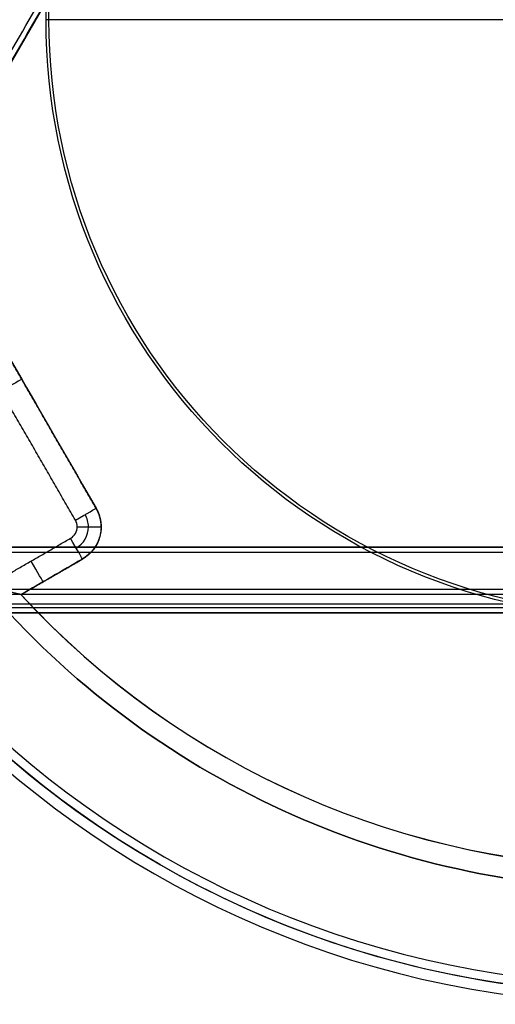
# Model space of a CAD drawing. Header units: millimetres. Extents: x -231 to 231, y -185 to 265.
# Tile 13 of 29: x -118 to -28, y -185 to 0. Entities that reach past the tile are written whole.
import ezdxf

# ---------------------------------------------------------------- set-up
doc = ezdxf.new("R2010")
doc.units = ezdxf.units.MM
doc.layers.add('Layer 01', color=7, linetype='Continuous', true_color=0x000000)

msp = doc.modelspace()

# ---------------------------------------------------------------- linework, layer by layer
at = {"layer": 'Layer 01', "color": 254, "true_color": 0xcad1ee}
for p, q in [((-7.08, 186.2, 323.5), (-164.79, -86.97, 323.5)), ((-164.79, -86.97, 309.5), (-7.08, 186.2, 309.5)), ((-103.17, -91.9, 779.14), (-131.17, -43.4, 779.14)), ((-103.17, -91.9, 765.3), (-131.17, -43.4, 765.3)), ((-117.17, -67.65, 765.3), (-117.17, -67.65, 792.76)), ((-102.23, -95.4, 793.09), (-102.23, -95.4, 765.3)), ((-157.72, -99.23, 323.5), (157.72, -99.23, 323.5)), ((-117.33, -108.16, 779.7), (-105.73, -101.46, 779.7)), ((-111.53, -104.81, 765.3), (-111.53, -104.81, 793.84)), ((-166.84, -109.87, 323.62), (166.84, -109.87, 323.62))]:
    msp.add_line(p, q, dxfattribs=at)
for centre, radius, start, end in [((0, 0, 762.8), 185.22, 0, 180), ((0, 0, 780.15), 185.22, 0, 180), ((0, 0, 799.5), 183.22, 0, 180), ((0, 0, 760.8), 183.22, 95.4649, 180), ((0, 0, 799.5), 181.5, 0, 180), ((0, 0, 760.8), 163.57, 100.7462, 199.2538), ((0, 0, 764.8), 159.58, 102.6596, 197.3404), ((0, 0, 779.45), 159.57, 102.6698, 197.3302), ((0, 0, 797.5), 185.22, 180, 0), ((0, 0, 762.8), 185.22, 180, 0), ((0, 0, 780.15), 185.22, 180, 0), ((0, 0, 799.5), 181.5, 180, 0), ((-109.23, -95.4, 765.3), 7, 360, 30), ((-109.23, -95.4, 760.8), 2.5, 0, 30), ((-109.23, -95.4, 761.33), 4.62, 0, 30), ((-109.23, -95.4, 760.8), 2.5, 300, 0), ((-109.23, -95.4, 761.33), 4.62, 300, 0), ((0, 0, 760.8), 183.22, 215.4649, 324.5351), ((0, 0, 760.8), 163.57, 220.7462, 319.2538), ((0, 0, 764.8), 159.58, 222.6596, 317.3404), ((0, 0, 794.11), 159.57, 222.6698, 317.3302), ((0, 0, 779.45), 159.57, 222.6698, 317.3302)]:
    msp.add_arc(centre, radius, start, end, dxfattribs=at)
at = {"layer": 'Layer 01', "color": 254, "true_color": 0xcad1ee, "extrusion": (0, 0, -1)}
for centre, radius, start, end in [((0, 0, -797.5), 185.22, 0, 180), ((0, 0, -799.5), 183.22, 0, 180), ((0, 0, -760.8), 163.57, 340.7462, 79.2538), ((0, 0, -794.11), 159.57, 0, 77.3302), ((0, 0, -790.63), 112.6, 0, 180), ((0, 0, -795.6), 112.04, 0, 180), ((0, 0, -799.5), 183.22, 180, 0), ((0, 0, -790.63), 112.6, 180, 0), ((0, 0, -795.6), 112.04, 180, 0), ((109.23, -95.4, -779.4), 7, 150, 240), ((109.23, -95.4, -765.3), 7, 180, 240), ((0, 0, -760.8), 163.57, 220.7462, 319.2538)]:
    msp.add_arc(centre, radius, start, end, dxfattribs=at)
at = {"layer": 'Layer 01', "color": 254, "true_color": 0xcad1ee, "extrusion": (0, 1, 0)}
for radius in [1000, 1005]:
    msp.add_arc((0, 1789.3), radius, 270, 276.43292, dxfattribs=at)
at = {"layer": 'Layer 01', "color": 254, "true_color": 0xcad1ee, "extrusion": (-0.5, 0.866025, 0)}
msp.add_arc((139.79, 765.3), 4.5, 180, 270, dxfattribs=at)
at = {"layer": 'Layer 01', "color": 254, "true_color": 0xcad1ee, "extrusion": (0.5, -0.866025, -1.54198e-15)}
msp.add_arc((-139.79, 765.3, 28), 4.5, 270, 0, dxfattribs=at)
at = {"layer": 'Layer 01', "color": 254, "true_color": 0xcad1ee, "extrusion": (0, -1, 0)}
msp.add_arc((-106.73, 765.3, 95.4), 4.5, 270, 0, dxfattribs=at)
at = {"layer": 'Layer 01', "color": 254, "true_color": 0xcad1ee, "extrusion": (0.866025, 0.5, 0)}
for centre in [(-30.5, 765.3, -142.29), (-30.5, 765.3, -150.87)]:
    msp.add_arc(centre, 4.5, 180, 270, dxfattribs=at)
at = {"layer": 'Layer 01', "color": 254, "true_color": 0xcad1ee}
for points, degree in [([(-180.55, -89.54, 309.5), (-96.64, 55.8, 309.5), (-12.73, 201.14, 309.5)], 2), ([(-12.72, 201.13, 309.62), (-96.64, 55.79, 309.62), (-180.55, -89.55, 309.62)], 2), ([(-11.86, 200.64, 308.5), (-95.78, 55.3, 308.5), (-179.69, -90.04, 308.5)], 2), ([(-176.59, -89.55, 337.62), (-93.67, 54.08, 337.62), (-10.74, 197.71, 337.62)], 2), ([(-9.88, 197.21, 338.5), (-92.81, 53.58, 338.5), (-175.73, -90.04, 338.5)], 2), ([(-165.66, -86.47, 338.5), (-86.8, 50.12, 338.5), (-7.94, 186.7, 338.5)], 2), ([(-165.66, -86.47, 308.5), (-86.8, 50.12, 308.5), (-7.94, 186.7, 308.5)], 2), ([(-164.79, -86.97, 337.5), (-85.94, 49.62, 337.5), (-7.08, 186.2, 337.5)], 2), ([(-7.08, 186.2, 309.5), (-85.94, 49.62, 309.5), (-164.79, -86.97, 309.5)], 2), ([(-103.17, -91.9, 765.3), (-117.17, -67.65, 765.3), (-131.17, -43.4, 765.3)], 2), ([(-131.17, -43.4, 792.97), (-126.5, -51.48, 792.84), (-117.17, -67.65, 792.69), (-107.84, -83.81, 792.84), (-103.17, -91.9, 792.97)], 3), ([(-107.07, -94.15, 760.8), (-121.07, -69.9, 760.8), (-135.07, -45.65, 760.8)], 2), ([(-103.17, -91.9, 792.97), (-103.17, -91.9, 779.14), (-103.17, -91.9, 765.3)], 2), ([(-123.93, -106.77, 760.8), (-115.95, -102.16, 760.8), (-107.98, -97.56, 760.8)], 2), ([(157.72, -99.23, 337.5), (0, -99.23, 337.5), (-157.72, -99.23, 337.5)], 2), ([(-157.72, -99.23, 309.5), (0, -99.23, 309.5), (157.72, -99.23, 309.5)], 2), ([(157.72, -100.23, 338.5), (0, -100.23, 338.5), (-157.72, -100.23, 338.5)], 2), ([(157.72, -100.23, 308.5), (0, -100.23, 308.5), (-157.72, -100.23, 308.5)], 2), ([(-117.33, -108.16, 765.3), (-111.53, -104.81, 765.3), (-105.73, -101.46, 765.3)], 2), ([(-105.73, -101.46, 793.51), (-109.6, -103.69, 793.75), (-113.46, -105.92, 793.95), (-117.33, -108.16, 794.11)], 3), ([(-105.73, -101.46, 765.3), (-105.73, -101.46, 779.4), (-105.73, -101.46, 793.51)], 2), ([(-165.85, -107.16, 338.5), (0, -107.16, 338.5), (165.85, -107.16, 338.5)], 2), ([(165.85, -108.16, 337.62), (0, -108.16, 337.62), (-165.85, -108.16, 337.62)], 2), ([(-117.33, -108.16, 765.3), (-117.33, -108.16, 765.13), (-117.34, -108.15, 764.97), (-117.35, -108.13, 764.8)], 3), ([(-117.33, -108.16, 794.11), (-117.33, -108.16, 779.7), (-117.33, -108.16, 765.3)], 2), ([(-167.83, -110.59, 308.5), (0, -110.59, 308.5), (167.83, -110.59, 308.5)], 2), ([(-167.83, -111.58, 309.62), (0, -111.58, 309.62), (167.83, -111.58, 309.62)], 2), ([(167.83, -111.59, 309.5), (0, -111.59, 309.5), (-167.83, -111.59, 309.5)], 2)]:
    msp.add_open_spline(points, degree=degree, dxfattribs=at)
for points, knots in [([(-103.17, -91.9, 792.97), (-102.94, -92.3, 792.98), (-102.75, -92.71, 792.99), (-102.53, -93.36, 793.01), (-102.47, -93.58, 793.01), (-102.36, -94.03, 793.03), (-102.32, -94.26, 793.04), (-102.23, -94.94, 793.06), (-102.22, -95.4, 793.09), (-102.28, -96.31, 793.13), (-102.35, -96.77, 793.16), (-102.59, -97.65, 793.21), (-102.75, -98.08, 793.23), (-103.05, -98.69, 793.27), (-103.16, -98.9, 793.29), (-103.41, -99.29, 793.32), (-103.54, -99.47, 793.33), (-103.95, -100.01, 793.37), (-104.27, -100.35, 793.4), (-104.96, -100.96, 793.45), (-105.33, -101.23, 793.48), (-105.73, -101.46, 793.51)], [-11.023925, -11.023925, -11.023925, -11.023925, -9.645934, -9.645934, -8.956939, -8.956939, -8.267944, -8.267944, -6.889953, -6.889953, -5.511962, -5.511962, -4.133972, -4.133972, -3.444976, -3.444976, -2.755981, -2.755981, -1.377991, -1.377991, 0, 0, 0, 0]), ([(-123.93, -106.77, 760.8), (-123.23, -106.9, 760.8), (-122.54, -107.04, 760.87), (-121.18, -107.3, 761.16), (-120.52, -107.42, 761.38), (-119.59, -107.6, 761.84), (-119.28, -107.66, 762.02), (-118.72, -107.77, 762.43), (-118.46, -107.83, 762.66), (-117.98, -107.93, 763.18), (-117.78, -107.98, 763.47), (-117.47, -108.07, 764.11), (-117.38, -108.1, 764.44), (-117.35, -108.13, 764.8)], [-8.500709, -8.500709, -8.500709, -8.500709, -6.375531, -6.375531, -4.250354, -4.250354, -3.187766, -3.187766, -2.125177, -2.125177, -1.062589, -1.062589, 0, 0, 0, 0])]:
    msp.add_open_spline(points, degree=3, knots=knots, dxfattribs=at)

doc.saveas('drawing.dxf')
